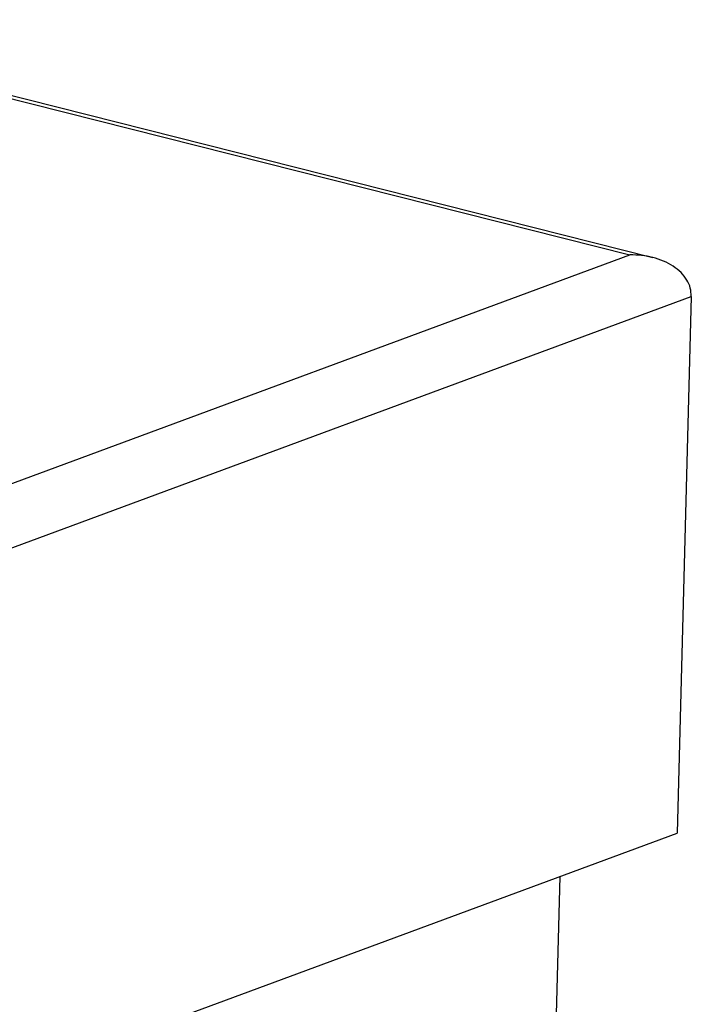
# Model space of a CAD drawing. Header units: inches. Extents: x -280 to 281, y -205 to 205.
# Tile 11 of 46: x -190 to -152, y -116 to -61. Entities that reach past the tile are written whole.
import ezdxf

# ---------------------------------------------------------------- set-up
doc = ezdxf.new("R2010")
doc.units = ezdxf.units.IN

# ---------------------------------------------------------------- blocks, each defined once
blk = doc.blocks.new('5222013350_00_G23_G27_BF_B3_B14_Motor_Bgr_63_EEXDe_1_1__3', base_point=(-536.6, -363.98))
at = {"color": 7, "linetype": 'Continuous'}
for p, q in [((-413.88, -121.12), (-308.38, -147.73)), ((-304.05, -152.1), (-305.64, -212.19)), ((-389.82, -243.29), (-305.64, -212.19)), ((-318.77, -217.04), (-319.39, -240.47))]:
    blk.add_line(p, q, dxfattribs=at)
at = {"color": 8, "linetype": 'Continuous'}
for p, q in [((-413.53, -121.56), (-310.93, -147.45)), ((-389.05, -176.31), (-310.93, -147.45)), ((-388.23, -183.2), (-304.05, -152.1))]:
    blk.add_line(p, q, dxfattribs=at)
at = {"color": 7, "linetype": 'Continuous'}
for points, knots in [([(-308.38, -147.73), (-308.79, -147.65), (-309.63, -147.47), (-310.49, -147.45), (-310.93, -147.45)], [0, 0, 0, 0, 1.269657, 2.570219, 2.570219, 2.570219, 2.570219]), ([(-304.05, -152.1), (-304.07, -151.78), (-304.11, -151.14), (-304.53, -150.22), (-305.19, -149.38), (-306.08, -148.68), (-307.16, -148.1), (-307.96, -147.86), (-308.38, -147.73)], [0, 0, 0, 0, 0.949724, 1.930335, 2.9763, 4.107007, 5.326018, 6.623671, 6.623671, 6.623671, 6.623671])]:
    blk.add_open_spline(points, degree=3, knots=knots, dxfattribs=at)
blk = doc.blocks.new('5222013350_00_G23_G27_BF_B3_B14_Motor_Bgr_63_EEXDe_1__4', base_point=(-536.6, -363.98))
blk.add_blockref('5222013350_00_G23_G27_BF_B3_B14_Motor_Bgr_63_EEXDe_1_1__3', (-536.6, -363.98))
blk = doc.blocks.new('Allg_AnsichtA_von_', base_point=(-381.73, -249.16))
blk.add_blockref('5222013350_00_G23_G27_BF_B3_B14_Motor_Bgr_63_EEXDe_1__4', (-536.6, -363.98))

msp = doc.modelspace()

# ---------------------------------------------------------------- block references
at = {"xscale": 0.5, "yscale": 0.5, "zscale": 0.5}
msp.add_blockref('Allg_AnsichtA_von_', (-190.865, -124.582), dxfattribs=at)

doc.saveas('drawing.dxf')
